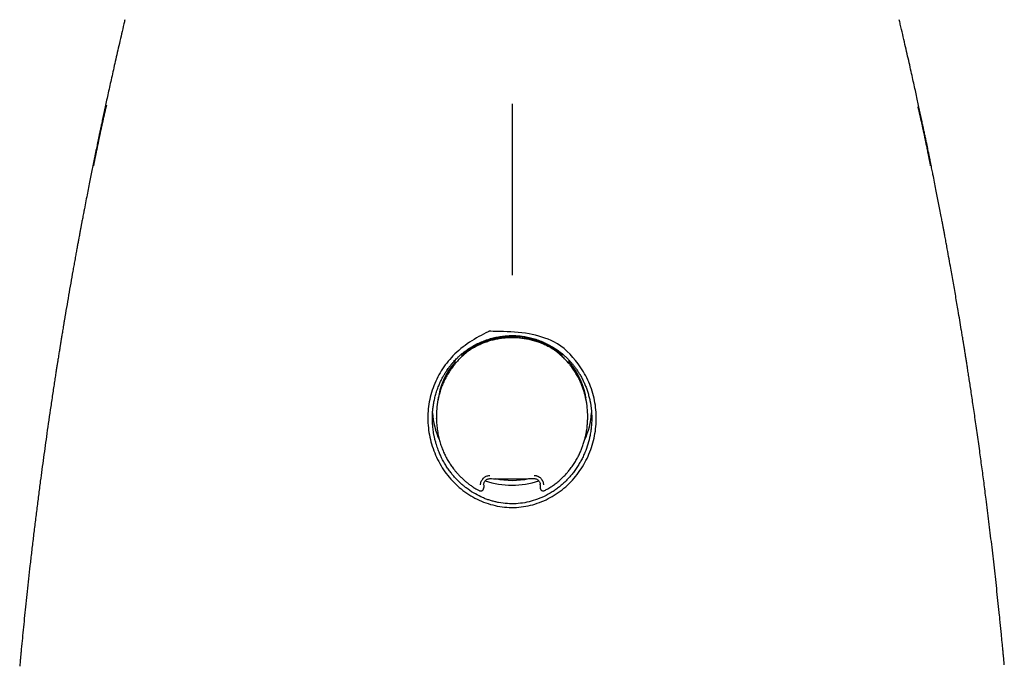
# Model space of a CAD drawing. Header units: millimetres. Extents: x 8 to 743, y 12 to 692.
# Tile 21 of 57: x 257 to 306, y 596 to 628. Entities that reach past the tile are written whole.
import ezdxf

# ---------------------------------------------------------------- set-up
doc = ezdxf.new("R2010")
doc.units = ezdxf.units.MM

msp = doc.modelspace()

# ---------------------------------------------------------------- linework, layer by layer
at = {"color": 7, "linetype": 'Continuous', "lineweight": 30}
for p, q in [((279.963, 611.75), (279.913, 611.718)), ((283.651, 611.712), (283.6, 611.744)), ((279.309, 611.27), (279.309, 611.38)), ((279.309, 611.27), (279.31, 611.268)), ((279.314, 611.272), (279.31, 611.268)), ((279.489, 611.428), (279.489, 611.423)), ((279.516, 611.456), (279.492, 611.479)), ((284.046, 611.448), (284.07, 611.472)), ((284.073, 611.421), (284.073, 611.416)), ((284.254, 611.261), (284.252, 611.26)), ((284.254, 611.261), (284.254, 611.372)), ((278.954, 610.902), (278.954, 611.04)), ((284.607, 610.892), (284.604, 610.89)), ((284.607, 610.892), (284.607, 611.03)), ((278.127, 609.206), (278.122, 609.235)), ((285.43, 609.235), (285.427, 609.219)), ((278.026, 608.312), (278.026, 608.195)), ((285.523, 608.314), (285.523, 608.317)), ((285.526, 608.21), (285.526, 608.314)), ((278.026, 608.193), (278.026, 608.18)), ((278.034, 608.18), (278.034, 608.195)), ((280.371, 604.88), (280.371, 604.79)), ((283.171, 604.884), (283.167, 604.92)), ((283.17, 604.887), (283.17, 604.739)), ((283.174, 604.893), (283.175, 604.875)), ((283.39, 604.607), (283.39, 604.605))]:
    msp.add_line(p, q, dxfattribs=at)
for centre, radius, start, end in [((281.767, 608.459), 3.78, 89.8606, 130.0283), ((281.785, 608.46), 3.78, 49.7732, 90.1405), ((281.576, 608.66), 3.501, 138.5035, 173.5933), ((281.976, 608.659), 3.502, 7.0893, 41.2941), ((281.52, 608.677), 3.694, 183.3515, 205.0964), ((282.032, 608.678), 3.694, 334.7389, 356.5438), ((281.776, 608.956), 4.089, 251.0008, 288.8907), ((281.776, 608.944), 3.836, 257.763, 282.4988)]:
    msp.add_arc(centre, radius, start, end, dxfattribs=at)
for points, knots in [([(262.58, 627.954), (262.564, 627.884), (262.508, 627.65), (262.417, 627.258), (262.307, 626.783), (262.202, 626.328), (262.103, 625.893), (262.009, 625.477), (261.921, 625.08), (261.836, 624.697), (261.755, 624.329), (261.678, 623.976), (261.606, 623.645), (261.539, 623.335), (261.477, 623.046), (261.423, 622.788), (261.375, 622.56), (261.332, 622.36), (261.294, 622.177), (261.259, 622.009), (261.228, 621.859), (261.199, 621.718), (261.172, 621.589), (261.148, 621.475), (261.13, 621.383), (261.116, 621.319), (261.108, 621.277), (261.103, 621.255), (261.099, 621.236), (261.094, 621.212), (261.087, 621.173), (261.075, 621.117), (261.061, 621.046), (261.045, 620.967), (261.027, 620.883), (261.01, 620.796), (260.977, 620.635), (260.928, 620.393), (260.863, 620.064), (260.794, 619.716), (260.722, 619.352), (260.648, 618.971), (260.588, 618.66), (260.542, 618.425), (260.514, 618.277), (260.488, 618.139), (260.465, 618.017), (260.444, 617.911), (260.427, 617.821), (260.414, 617.747), (260.402, 617.685), (260.39, 617.622), (260.377, 617.55), (260.36, 617.464), (260.342, 617.367), (260.322, 617.256), (260.296, 617.118), (260.265, 616.95), (260.228, 616.749), (260.187, 616.525), (260.142, 616.28), (260.095, 616.02), (260.047, 615.754), (259.944, 615.176), (259.787, 614.284), (259.641, 613.421), (259.554, 612.904), (259.527, 612.74), (259.502, 612.591), (259.48, 612.455), (259.46, 612.334), (259.443, 612.229), (259.428, 612.139), (259.416, 612.064), (259.406, 612.001), (259.398, 611.951), (259.39, 611.902), (259.381, 611.85), (259.371, 611.787), (259.36, 611.716), (259.346, 611.631), (259.33, 611.533), (259.312, 611.421), (259.292, 611.29), (259.268, 611.14), (259.241, 610.969), (259.211, 610.782), (259.179, 610.578), (259.143, 610.343), (259.101, 610.075), (259.055, 609.771), (259.006, 609.448), (258.955, 609.112), (258.855, 608.439), (258.717, 607.485), (258.545, 606.249), (258.407, 605.224), (258.295, 604.362), (258.206, 603.661), (258.12, 602.961), (258.035, 602.263), (257.954, 601.57), (257.876, 600.893), (257.803, 600.238), (257.734, 599.609), (257.669, 598.999), (257.608, 598.409), (257.55, 597.838), (257.496, 597.286), (257.455, 596.864), (257.427, 596.567), (257.41, 596.39), (257.395, 596.223), (257.381, 596.073), (257.371, 595.967), (257.366, 595.91), (257.364, 595.897)], [0, 0, 0, 0, 0.006666, 0.022411, 0.037527, 0.052015, 0.065875, 0.07911, 0.091719, 0.103703, 0.115589, 0.12679, 0.137307, 0.147142, 0.156294, 0.164764, 0.171626, 0.177964, 0.18378, 0.189074, 0.193845, 0.198095, 0.202434, 0.206049, 0.208939, 0.211106, 0.212148, 0.212869, 0.213274, 0.213912, 0.215133, 0.216937, 0.219172, 0.22176, 0.224407, 0.227107, 0.229861, 0.239572, 0.249895, 0.260794, 0.272201, 0.284116, 0.296539, 0.301345, 0.306117, 0.310437, 0.31426, 0.317588, 0.320375, 0.322684, 0.324515, 0.326155, 0.328603, 0.331223, 0.334244, 0.337697, 0.341581, 0.34716, 0.353441, 0.360422, 0.368103, 0.376359, 0.384687, 0.39303, 0.430395, 0.468083, 0.473574, 0.478671, 0.483324, 0.487534, 0.491302, 0.494626, 0.497354, 0.49969, 0.501631, 0.50318, 0.504398, 0.506217, 0.508029, 0.510237, 0.512871, 0.515929, 0.519413, 0.523323, 0.528114, 0.533419, 0.539238, 0.545571, 0.552418, 0.561142, 0.570578, 0.580726, 0.591314, 0.601896, 0.643335, 0.68016, 0.716822, 0.738567, 0.760254, 0.781884, 0.803456, 0.82497, 0.846162, 0.86619, 0.885614, 0.904436, 0.922657, 0.94028, 0.957307, 0.973738, 0.979349, 0.984887, 0.990138, 0.994776, 0.998796, 1, 1, 1, 1]), ([(306.182, 595.963), (306.18, 595.982), (306.173, 596.052), (306.162, 596.18), (306.146, 596.353), (306.127, 596.546), (306.107, 596.758), (306.085, 596.991), (306.06, 597.243), (306.034, 597.515), (306.005, 597.805), (305.975, 598.106), (305.914, 598.706), (305.82, 599.597), (305.69, 600.771), (305.557, 601.927), (305.421, 603.06), (305.293, 604.078), (305.176, 604.985), (305.07, 605.784), (304.977, 606.464), (304.898, 607.029), (304.835, 607.476), (304.773, 607.909), (304.713, 608.324), (304.655, 608.72), (304.599, 609.097), (304.545, 609.453), (304.495, 609.786), (304.447, 610.098), (304.402, 610.388), (304.362, 610.647), (304.326, 610.877), (304.294, 611.08), (304.264, 611.266), (304.239, 611.424), (304.218, 611.556), (304.201, 611.663), (304.186, 611.756), (304.175, 611.822), (304.167, 611.872), (304.16, 611.916), (304.151, 611.974), (304.139, 612.046), (304.125, 612.133), (304.108, 612.234), (304.09, 612.348), (304.07, 612.471), (304.03, 612.709), (303.972, 613.061), (303.879, 613.611), (303.77, 614.253), (303.642, 614.986), (303.496, 615.807), (303.382, 616.434), (303.303, 616.864), (303.276, 617.012), (303.251, 617.149), (303.228, 617.268), (303.211, 617.362), (303.198, 617.432), (303.188, 617.482), (303.18, 617.526), (303.173, 617.562), (303.168, 617.592), (303.163, 617.619), (303.157, 617.649), (303.148, 617.695), (303.136, 617.761), (303.119, 617.848), (303.099, 617.954), (303.077, 618.07), (303.04, 618.267), (302.989, 618.535), (302.924, 618.872), (302.859, 619.206), (302.792, 619.547), (302.721, 619.907), (302.663, 620.198), (302.619, 620.414), (302.593, 620.544), (302.569, 620.664), (302.548, 620.77), (302.529, 620.86), (302.514, 620.933), (302.503, 620.989), (302.495, 621.028), (302.49, 621.053), (302.486, 621.074), (302.481, 621.096), (302.475, 621.125), (302.466, 621.173), (302.451, 621.243), (302.432, 621.339), (302.408, 621.454), (302.381, 621.587), (302.349, 621.739), (302.314, 621.91), (302.274, 622.1), (302.23, 622.31), (302.182, 622.538), (302.13, 622.784), (302.074, 623.047), (302.015, 623.327), (301.95, 623.625), (301.882, 623.942), (301.809, 624.277), (301.731, 624.63), (301.649, 625.002), (301.56, 625.399), (301.465, 625.821), (301.363, 626.27), (301.256, 626.738), (301.143, 627.227), (301.048, 627.635), (300.99, 627.879), (300.972, 627.954)], [0, 0, 0, 0, 0.001736, 0.006477, 0.011828, 0.01779, 0.024363, 0.031547, 0.039342, 0.047749, 0.056769, 0.066233, 0.075679, 0.112361, 0.148877, 0.184684, 0.219781, 0.254166, 0.279375, 0.304185, 0.328596, 0.342794, 0.35682, 0.370301, 0.383131, 0.395551, 0.407292, 0.418353, 0.428734, 0.438435, 0.447455, 0.455795, 0.462652, 0.468969, 0.474744, 0.479977, 0.483709, 0.487096, 0.489996, 0.492367, 0.49332, 0.494656, 0.496454, 0.498715, 0.50144, 0.504566, 0.508139, 0.512072, 0.516051, 0.530407, 0.544988, 0.567511, 0.59048, 0.613622, 0.644399, 0.649259, 0.654018, 0.658286, 0.662029, 0.665247, 0.667042, 0.668619, 0.669978, 0.671118, 0.672041, 0.672753, 0.67364, 0.67491, 0.677051, 0.679799, 0.683153, 0.686939, 0.690702, 0.701637, 0.712174, 0.722371, 0.732992, 0.744278, 0.75623, 0.760405, 0.764614, 0.768431, 0.771745, 0.774556, 0.776862, 0.778665, 0.779793, 0.780563, 0.781051, 0.781721, 0.782651, 0.783841, 0.786236, 0.789272, 0.792951, 0.797152, 0.801962, 0.807382, 0.813412, 0.820053, 0.827305, 0.835167, 0.843466, 0.852353, 0.861827, 0.871891, 0.882543, 0.893785, 0.905618, 0.918041, 0.931691, 0.94599, 0.960941, 0.976544, 0.992799, 1, 1, 1, 1]), ([(261.665, 623.709), (261.665, 623.709), (261.664, 623.709), (261.663, 623.705), (261.662, 623.699), (261.66, 623.693), (261.659, 623.687), (261.656, 623.676), (261.652, 623.659), (261.647, 623.637), (261.639, 623.605), (261.629, 623.562), (261.616, 623.508), (261.602, 623.447), (261.588, 623.385), (261.574, 623.324), (261.56, 623.266), (261.546, 623.205), (261.532, 623.144), (261.518, 623.082), (261.506, 623.028), (261.495, 622.978), (261.484, 622.931), (261.474, 622.884), (261.463, 622.838), (261.453, 622.792), (261.442, 622.742), (261.43, 622.687), (261.417, 622.627), (261.403, 622.565), (261.389, 622.501), (261.375, 622.436), (261.362, 622.373), (261.349, 622.317), (261.339, 622.27), (261.331, 622.231), (261.323, 622.194), (261.314, 622.151), (261.303, 622.099), (261.29, 622.039), (261.275, 621.966), (261.257, 621.881), (261.238, 621.787), (261.218, 621.692), (261.2, 621.602), (261.181, 621.51), (261.162, 621.416), (261.143, 621.323), (261.126, 621.238), (261.111, 621.159), (261.095, 621.082), (261.081, 621.009), (261.067, 620.937), (261.053, 620.866), (261.04, 620.798), (261.029, 620.744), (261.023, 620.712), (261.021, 620.701), (261.021, 620.703), (261.021, 620.703)], [0, 0, 0, 0, 0.003832, 0.007535, 0.009075, 0.010536, 0.012043, 0.01371, 0.017828, 0.023298, 0.030284, 0.043361, 0.05994, 0.079904, 0.100396, 0.120388, 0.139904, 0.158969, 0.184344, 0.207009, 0.226426, 0.242598, 0.260569, 0.277196, 0.29369, 0.310051, 0.326277, 0.346846, 0.367786, 0.389212, 0.411121, 0.433513, 0.455504, 0.474317, 0.489754, 0.501819, 0.513137, 0.527335, 0.544436, 0.564437, 0.587336, 0.61587, 0.647237, 0.67735, 0.705517, 0.731741, 0.763489, 0.791839, 0.816972, 0.840894, 0.86418, 0.888364, 0.909267, 0.932409, 0.956257, 0.98063, 0.991386, 0.999573, 1, 1, 1, 1]), ([(281.776, 623.789), (281.776, 623.777), (281.776, 623.752), (281.776, 623.712), (281.776, 623.666), (281.776, 623.612), (281.776, 623.547), (281.776, 623.47), (281.776, 623.378), (281.776, 623.276), (281.776, 623.169), (281.776, 623.058), (281.776, 622.935), (281.776, 622.799), (281.776, 622.651), (281.776, 622.489), (281.776, 622.314), (281.776, 622.126), (281.776, 621.924), (281.776, 621.709), (281.776, 621.481), (281.776, 621.241), (281.776, 620.987), (281.776, 620.721), (281.776, 620.444), (281.776, 620.155), (281.776, 619.855), (281.776, 619.545), (281.776, 619.225), (281.776, 618.883), (281.776, 618.518), (281.776, 618.131), (281.776, 617.735), (281.776, 617.332), (281.776, 616.879), (281.776, 616.378), (281.776, 615.83), (281.776, 615.463), (281.776, 615.279)], [0, 0, 0, 0, 0.0327962, 0.0655704, 0.098287, 0.1309004, 0.1633602, 0.1956141, 0.2276121, 0.2593089, 0.2844245, 0.3093081, 0.3339496, 0.3583443, 0.3824937, 0.4064058, 0.4300955, 0.453585, 0.4769034, 0.5000869, 0.5231779, 0.5462242, 0.5692779, 0.592394, 0.6156286, 0.6390368, 0.6626714, 0.6865804, 0.7108052, 0.7353794, 0.763346, 0.7917988, 0.8207376, 0.8501433, 0.8799775, 0.9195956, 0.9596754, 1, 1, 1, 1]), ([(302.529, 620.715), (302.529, 620.714), (302.529, 620.713), (302.526, 620.727), (302.52, 620.759), (302.511, 620.807), (302.5, 620.861), (302.489, 620.917), (302.479, 620.968), (302.471, 621.01), (302.464, 621.043), (302.456, 621.086), (302.444, 621.145), (302.428, 621.228), (302.408, 621.327), (302.385, 621.439), (302.361, 621.558), (302.337, 621.675), (302.316, 621.78), (302.297, 621.871), (302.28, 621.951), (302.264, 622.028), (302.249, 622.1), (302.235, 622.167), (302.222, 622.225), (302.213, 622.269), (302.206, 622.302), (302.2, 622.329), (302.194, 622.359), (302.186, 622.397), (302.176, 622.442), (302.163, 622.499), (302.149, 622.565), (302.134, 622.634), (302.119, 622.702), (302.103, 622.776), (302.085, 622.855), (302.067, 622.936), (302.055, 622.991), (302.047, 623.022), (302.044, 623.037), (302.039, 623.061), (302.03, 623.097), (302.019, 623.146), (302.006, 623.207), (301.992, 623.267), (301.978, 623.326), (301.966, 623.381), (301.953, 623.436), (301.94, 623.489), (301.93, 623.534), (301.921, 623.57), (301.916, 623.595), (301.912, 623.611), (301.91, 623.619), (301.909, 623.624), (301.908, 623.627), (301.907, 623.629), (301.907, 623.632), (301.906, 623.634), (301.906, 623.634), (301.906, 623.633)], [0, 0, 0, 0, 0.005529, 0.013194, 0.026491, 0.042256, 0.060324, 0.080699, 0.096878, 0.110378, 0.121148, 0.129646, 0.150149, 0.175539, 0.20582, 0.240995, 0.279805, 0.31749, 0.353593, 0.380852, 0.407135, 0.432445, 0.45678, 0.47964, 0.499178, 0.515219, 0.524865, 0.532869, 0.542701, 0.555384, 0.570918, 0.589308, 0.61416, 0.638829, 0.662568, 0.685373, 0.718146, 0.74826, 0.774759, 0.777913, 0.782995, 0.790731, 0.804262, 0.822014, 0.843992, 0.870203, 0.888848, 0.909171, 0.931175, 0.951851, 0.968297, 0.980004, 0.988035, 0.990752, 0.992722, 0.993508, 0.994236, 0.994983, 0.995821, 0.997954, 1, 1, 1, 1]), ([(282.618, 612.382), (283.046, 612.281), (284.009, 612.056), (284.955, 611.093), (285.568, 610.099), (285.872, 609.199), (285.987, 608.255), (285.897, 607.309), (285.62, 606.402), (285.165, 605.571), (284.55, 604.85), (283.789, 604.286), (282.924, 603.903), (281.989, 603.73), (281.038, 603.798), (280.134, 604.095), (279.32, 604.583), (278.636, 605.24), (278.112, 606.028), (277.756, 606.905), (277.581, 607.835), (277.604, 608.783), (277.827, 609.705), (278.234, 610.563), (279.071, 611.616), (279.968, 612.188), (280.624, 612.492), (280.64, 612.499), (280.644, 612.501), (280.646, 612.501), (280.671, 612.506), (280.849, 612.487), (281.505, 612.508), (282.137, 612.436), (282.618, 612.382)], [0, 0, 0, 0, 0.048339, 0.108657, 0.143648, 0.178769, 0.213642, 0.249103, 0.284152, 0.319223, 0.354635, 0.389585, 0.424554, 0.459532, 0.49468, 0.529777, 0.564951, 0.600089, 0.635222, 0.670379, 0.705435, 0.740394, 0.77549, 0.810575, 0.845567, 0.924429, 0.925917, 0.926305, 0.926411, 0.926441, 0.926457, 0.929305, 0.94616, 1, 1, 1, 1]), ([(277.874, 608.818), (277.877, 608.842), (277.891, 608.94), (277.926, 609.112), (277.981, 609.338), (278.052, 609.569), (278.131, 609.783), (278.214, 609.977), (278.294, 610.143), (278.376, 610.295), (278.457, 610.431), (278.534, 610.551), (278.6, 610.647), (278.655, 610.722), (278.697, 610.777), (278.734, 610.823), (278.762, 610.858), (278.785, 610.886), (278.809, 610.915), (278.845, 610.956), (278.897, 611.015), (278.969, 611.092), (279.058, 611.182), (279.162, 611.279), (279.275, 611.377), (279.43, 611.501), (279.629, 611.643), (279.875, 611.793), (280.128, 611.922), (280.383, 612.032), (280.642, 612.121), (280.903, 612.192), (281.167, 612.245), (281.431, 612.278), (281.696, 612.293), (281.959, 612.289), (282.221, 612.267), (282.485, 612.227), (282.753, 612.166), (283.022, 612.085), (283.268, 611.991), (283.491, 611.889), (283.689, 611.785), (283.878, 611.671), (284.054, 611.552), (284.214, 611.43), (284.359, 611.308), (284.49, 611.187), (284.587, 611.088), (284.654, 611.016), (284.693, 610.973), (284.722, 610.939), (284.747, 610.91), (284.773, 610.879), (284.806, 610.838), (284.846, 610.788), (284.893, 610.726), (284.961, 610.634), (285.045, 610.51), (285.142, 610.353), (285.237, 610.182), (285.326, 610.004), (285.407, 609.82), (285.48, 609.629), (285.546, 609.428), (285.601, 609.224), (285.637, 609.07), (285.651, 608.987), (285.654, 608.97)], [0, 0, 0, 0, 0.006451, 0.026273, 0.046929, 0.068409, 0.090704, 0.107875, 0.124535, 0.139881, 0.153917, 0.166647, 0.178074, 0.185038, 0.191409, 0.196717, 0.200646, 0.203289, 0.206396, 0.210635, 0.217999, 0.227352, 0.238693, 0.251854, 0.265268, 0.278556, 0.304749, 0.330438, 0.355624, 0.380305, 0.40456, 0.428614, 0.452489, 0.4762, 0.499769, 0.523113, 0.546297, 0.570008, 0.594356, 0.619351, 0.644995, 0.664659, 0.684691, 0.704621, 0.723542, 0.741435, 0.758302, 0.774146, 0.788949, 0.795314, 0.800447, 0.80435, 0.807168, 0.810666, 0.815267, 0.821026, 0.827942, 0.83599, 0.851505, 0.867931, 0.885271, 0.903527, 0.920922, 0.939077, 0.957992, 0.97727, 0.995517, 1, 1, 1, 1]), ([(279.963, 611.75), (280.033, 611.786), (280.173, 611.857), (280.391, 611.947), (280.614, 612.025), (280.843, 612.088), (281.075, 612.138), (281.309, 612.173), (281.545, 612.195), (281.703, 612.197), (281.783, 612.198)], [0, 0, 0, 0, 0.124811, 0.249411, 0.374316, 0.500036, 0.625096, 0.749779, 0.874582, 1, 1, 1, 1]), ([(281.783, 612.198), (281.862, 612.197), (282.02, 612.194), (282.256, 612.171), (282.491, 612.135), (282.722, 612.085), (282.951, 612.021), (283.174, 611.942), (283.391, 611.852), (283.531, 611.78), (283.6, 611.744)], [0, 0, 0, 0, 0.125319, 0.2501, 0.374839, 0.500031, 0.625619, 0.750468, 0.87509, 1, 1, 1, 1]), ([(279.849, 611.697), (279.829, 611.684), (279.77, 611.646), (279.675, 611.58), (279.576, 611.505), (279.515, 611.455), (279.49, 611.435)], [0, 0, 0, 0, 0.165618, 0.471716, 0.777808, 1, 1, 1, 1]), ([(279.846, 611.679), (279.854, 611.684), (279.892, 611.709), (279.931, 611.732), (279.963, 611.75)], [0, 0, 0, 0, 0.191592, 1, 1, 1, 1]), ([(279.964, 611.751), (279.954, 611.748), (279.928, 611.739), (279.89, 611.721), (279.862, 611.705), (279.849, 611.697)], [0, 0, 0, 0, 0.235076, 0.647831, 1, 1, 1, 1]), ([(283.6, 611.744), (283.619, 611.733), (283.657, 611.711), (283.696, 611.687), (283.716, 611.673), (283.718, 611.672)], [0, 0, 0, 0, 0.4785683, 0.9345566, 1, 1, 1, 1]), ([(283.713, 611.691), (283.703, 611.697), (283.678, 611.712), (283.641, 611.73), (283.613, 611.74), (283.601, 611.744)], [0, 0, 0, 0, 0.280837, 0.698742, 1, 1, 1, 1]), ([(284.072, 611.427), (284.053, 611.443), (283.999, 611.487), (283.908, 611.557), (283.807, 611.63), (283.741, 611.673), (283.713, 611.691)], [0, 0, 0, 0, 0.165655, 0.471622, 0.777622, 1, 1, 1, 1]), ([(278.954, 610.902), (279.017, 610.974), (279.129, 611.102), (279.254, 611.219), (279.309, 611.27)], [0, 0, 0, 0, 0.560696, 1, 1, 1, 1]), ([(279.31, 611.268), (279.241, 611.202), (279.117, 611.085), (279.006, 610.956), (278.957, 610.899)], [0, 0, 0, 0, 0.559997, 1, 1, 1, 1]), ([(279.847, 611.678), (279.829, 611.667), (279.752, 611.62), (279.622, 611.529), (279.462, 611.405), (279.362, 611.316), (279.313, 611.273)], [0, 0, 0, 0, 0.09331, 0.401665, 0.710072, 1, 1, 1, 1]), ([(279.492, 611.436), (279.492, 611.436), (279.489, 611.435), (279.489, 611.431), (279.489, 611.428)], [0, 0, 0, 0, 0.217502, 1, 1, 1, 1]), ([(284.249, 611.265), (284.183, 611.323), (284.048, 611.442), (283.869, 611.576), (283.754, 611.647), (283.718, 611.67)], [0, 0, 0, 0, 0.393396, 0.805621, 1, 1, 1, 1]), ([(284.069, 611.429), (284.07, 611.429), (284.073, 611.428), (284.073, 611.424), (284.073, 611.421)], [0, 0, 0, 0, 0.040506, 1, 1, 1, 1]), ([(284.455, 611.059), (284.418, 611.097), (284.352, 611.166), (284.283, 611.231), (284.252, 611.26)], [0, 0, 0, 0, 0.55998, 1, 1, 1, 1]), ([(284.607, 610.892), (284.544, 610.964), (284.432, 611.093), (284.308, 611.21), (284.254, 611.261)], [0, 0, 0, 0, 0.560696, 1, 1, 1, 1]), ([(278.946, 610.885), (278.904, 610.834), (278.807, 610.716), (278.672, 610.52), (278.542, 610.307), (278.433, 610.097), (278.341, 609.893), (278.266, 609.697), (278.216, 609.552), (278.195, 609.473), (278.19, 609.457)], [0, 0, 0, 0, 0.12105, 0.282829, 0.436748, 0.581964, 0.718783, 0.847731, 0.969152, 1, 1, 1, 1]), ([(284.604, 610.89), (284.577, 610.922), (284.528, 610.979), (284.477, 611.034), (284.455, 611.059)], [0, 0, 0, 0, 0.56024, 1, 1, 1, 1]), ([(285.526, 608.314), (285.526, 608.321), (285.526, 608.343), (285.525, 608.386), (285.524, 608.45), (285.52, 608.534), (285.513, 608.639), (285.501, 608.764), (285.483, 608.91), (285.457, 609.063), (285.425, 609.22), (285.386, 609.378), (285.337, 609.547), (285.277, 609.726), (285.203, 609.914), (285.114, 610.109), (285.007, 610.313), (284.881, 610.52), (284.753, 610.707), (284.661, 610.819), (284.624, 610.864)], [0, 0, 0, 0, 0.008167, 0.023805, 0.046918, 0.077503, 0.115571, 0.161155, 0.214329, 0.275289, 0.329678, 0.388842, 0.452561, 0.520851, 0.593825, 0.67167, 0.754678, 0.842969, 0.936064, 1, 1, 1, 1]), ([(278.194, 609.456), (278.18, 609.41), (278.118, 609.222), (278.062, 608.877), (278.022, 608.539), (278.03, 608.35), (278.031, 608.312)], [0, 0, 0, 0, 0.123225, 0.512093, 0.901493, 1, 1, 1, 1]), ([(285.657, 608.97), (285.658, 608.966), (285.67, 608.903), (285.688, 608.78), (285.709, 608.601), (285.722, 608.419), (285.727, 608.231), (285.725, 608.032), (285.712, 607.817), (285.686, 607.585), (285.635, 607.278), (285.543, 606.907), (285.417, 606.556), (285.296, 606.284), (285.195, 606.085), (285.084, 605.891), (284.96, 605.698), (284.824, 605.509), (284.679, 605.329), (284.533, 605.168), (284.379, 605.013), (284.215, 604.865), (284.038, 604.723), (283.858, 604.595), (283.603, 604.433), (283.264, 604.258), (282.838, 604.099), (282.409, 603.996), (281.979, 603.946), (281.544, 603.948), (281.195, 603.992), (280.932, 604.048), (280.755, 604.095), (280.579, 604.151), (280.404, 604.217), (280.162, 604.322), (279.855, 604.485), (279.571, 604.679), (279.362, 604.846), (279.223, 604.968), (279.087, 605.099), (278.954, 605.238), (278.848, 605.361), (278.765, 605.465), (278.702, 605.547), (278.639, 605.633), (278.577, 605.723), (278.515, 605.818), (278.453, 605.918), (278.393, 606.022), (278.329, 606.14), (278.257, 606.283), (278.174, 606.467), (278.084, 606.697), (278.009, 606.926), (277.954, 607.135), (277.916, 607.301), (277.888, 607.455), (277.866, 607.595), (277.851, 607.722), (277.836, 607.88), (277.826, 608.071), (277.825, 608.298), (277.837, 608.518), (277.85, 608.691), (277.869, 608.789), (277.874, 608.818)], [0, 0, 0, 0, 0.0010018, 0.0134326, 0.0260313, 0.0387985, 0.0517347, 0.0655196, 0.0805929, 0.0969551, 0.1146064, 0.1459317, 0.1772808, 0.1929825, 0.2086713, 0.2243477, 0.2400121, 0.2571756, 0.2734009, 0.2886898, 0.3030441, 0.3193357, 0.3352508, 0.3507939, 0.3659696, 0.3988503, 0.4306207, 0.4613515, 0.4911209, 0.5212413, 0.5521731, 0.5648008, 0.5775787, 0.5905123, 0.6036066, 0.6168666, 0.6458856, 0.6765118, 0.6892264, 0.7022066, 0.7154543, 0.7289713, 0.7427596, 0.7497607, 0.7570064, 0.764497, 0.7722325, 0.780213, 0.7884386, 0.7969095, 0.8056256, 0.8166247, 0.8307784, 0.8480862, 0.8685478, 0.8815464, 0.8935287, 0.9044948, 0.9144445, 0.923378, 0.9312953, 0.9477339, 0.9636423, 0.9790214, 0.9938721, 1, 1, 1, 1]), ([(278.026, 608.18), (278.027, 608.156), (278.028, 608.098), (278.032, 607.995), (278.041, 607.868), (278.055, 607.725), (278.075, 607.574), (278.101, 607.424), (278.139, 607.243), (278.194, 607.032), (278.27, 606.796), (278.358, 606.571), (278.44, 606.391), (278.51, 606.251), (278.566, 606.15), (278.623, 606.052), (278.682, 605.957), (278.742, 605.864), (278.807, 605.772), (278.88, 605.674), (278.963, 605.569), (279.06, 605.456), (279.171, 605.335), (279.297, 605.21), (279.43, 605.09), (279.566, 604.978), (279.705, 604.873), (279.856, 604.771), (280.005, 604.679), (280.107, 604.626), (280.151, 604.602)], [0, 0, 0, 0, 0.016817, 0.041284, 0.070512, 0.10451, 0.139758, 0.174504, 0.208706, 0.26713, 0.323678, 0.378764, 0.432842, 0.459523, 0.4859, 0.511921, 0.537546, 0.562819, 0.587911, 0.615368, 0.646125, 0.680203, 0.717637, 0.758476, 0.80266, 0.840235, 0.879834, 0.921534, 0.965449, 1, 1, 1, 1]), ([(283.39, 604.607), (283.443, 604.635), (283.564, 604.699), (283.741, 604.811), (283.921, 604.939), (284.088, 605.073), (284.243, 605.212), (284.386, 605.354), (284.518, 605.498), (284.652, 605.661), (284.785, 605.841), (284.913, 606.038), (285.025, 606.233), (285.121, 606.424), (285.204, 606.611), (285.278, 606.802), (285.342, 606.997), (285.397, 607.192), (285.439, 607.375), (285.47, 607.544), (285.492, 607.698), (285.507, 607.835), (285.517, 607.955), (285.523, 608.056), (285.525, 608.139), (285.526, 608.187), (285.526, 608.208)], [0, 0, 0, 0, 0.041237, 0.092844, 0.143118, 0.191919, 0.239135, 0.284888, 0.329354, 0.37266, 0.428657, 0.482236, 0.533238, 0.58183, 0.628177, 0.67223, 0.721781, 0.767715, 0.81019, 0.849306, 0.884764, 0.91612, 0.943376, 0.96647, 0.985327, 1, 1, 1, 1]), ([(280.213, 604.886), (280.215, 604.916), (280.219, 604.977), (280.247, 605.064), (280.29, 605.143), (280.341, 605.206), (280.392, 605.253), (280.441, 605.288), (280.502, 605.32), (280.577, 605.346), (280.637, 605.349), (280.666, 605.351)], [0, 0, 0, 0, 0.126504, 0.253692, 0.378727, 0.504368, 0.588349, 0.67054, 0.752284, 0.87737, 1, 1, 1, 1]), ([(282.88, 605.353), (282.909, 605.352), (282.954, 605.35), (283.011, 605.334), (283.066, 605.312), (283.131, 605.275), (283.198, 605.217), (283.255, 605.147), (283.298, 605.067), (283.326, 604.98), (283.33, 604.919), (283.332, 604.889)], [0, 0, 0, 0, 0.122791, 0.184797, 0.248139, 0.370668, 0.495722, 0.621203, 0.746174, 0.873337, 1, 1, 1, 1]), ([(280.368, 604.881), (280.37, 604.904), (280.373, 604.95), (280.395, 605.014), (280.426, 605.07), (280.466, 605.117), (280.513, 605.153), (280.564, 605.178), (280.616, 605.193), (280.652, 605.195), (280.669, 605.196)], [0, 0, 0, 0, 0.144458, 0.283174, 0.41583, 0.542295, 0.663371, 0.779777, 0.891853, 1, 1, 1, 1]), ([(280.669, 605.196), (280.914, 605.194), (281.404, 605.189), (282.14, 605.19), (282.629, 605.195), (282.874, 605.198)], [0, 0, 0, 0, 0.333271, 0.666598, 1, 1, 1, 1]), ([(282.874, 605.198), (282.896, 605.197), (282.938, 605.195), (282.997, 605.174), (283.048, 605.143), (283.09, 605.104), (283.123, 605.06), (283.147, 605.013), (283.163, 604.964), (283.167, 604.932), (283.169, 604.916)], [0, 0, 0, 0, 0.14457, 0.282042, 0.413786, 0.540698, 0.662984, 0.780475, 0.892936, 1, 1, 1, 1]), ([(280.151, 604.601), (280.16, 604.597), (280.177, 604.589), (280.207, 604.583), (280.24, 604.584), (280.274, 604.592), (280.306, 604.609), (280.331, 604.631), (280.349, 604.655), (280.363, 604.684), (280.37, 604.716), (280.371, 604.745), (280.371, 604.758), (280.371, 604.761)], [0, 0, 0, 0, 0.079796, 0.167663, 0.264284, 0.369063, 0.474673, 0.573463, 0.66306, 0.745068, 0.88117, 0.9727, 1, 1, 1, 1]), ([(280.371, 604.79), (280.371, 604.782), (280.371, 604.771), (280.371, 604.763), (280.371, 604.761)], [0, 0, 0, 0, 0.769629, 1, 1, 1, 1]), ([(283.17, 604.739), (283.171, 604.728), (283.173, 604.705), (283.184, 604.671), (283.206, 604.638), (283.238, 604.61), (283.277, 604.592), (283.318, 604.586), (283.357, 604.59), (283.379, 604.6), (283.39, 604.604)], [0, 0, 0, 0, 0.104396, 0.222774, 0.352386, 0.490566, 0.629614, 0.763538, 0.887765, 1, 1, 1, 1])]:
    msp.add_open_spline(points, degree=3, knots=knots, dxfattribs=at)

doc.saveas('drawing.dxf')
